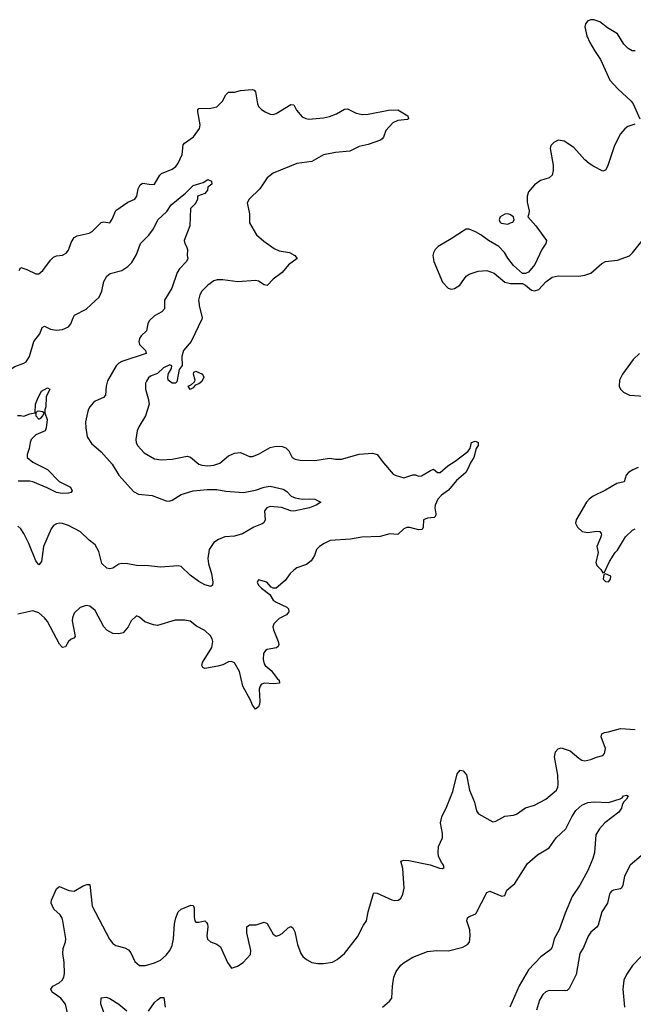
# Model space of a CAD drawing. Header units: inches. Extents: x 2057696 to 2160536, y 827480 to 1016834.
# Tile 104 of 256: x 2120322 to 2124456, y 855288 to 861918. Entities that reach past the tile are written whole.
import ezdxf

# ---------------------------------------------------------------- set-up
doc = ezdxf.new("R2010")
doc.units = ezdxf.units.IN
doc.header["$MEASUREMENT"] = 0
doc.layers.add('C1825', color=7, linetype='Continuous')
doc.layers.add('C1826', color=7, linetype='Continuous')

msp = doc.modelspace()

# ---------------------------------------------------------------- linework, layer by layer
at = {"layer": 'C1825', "color": 5}
for points, elevation in [([(2120000, 859355.5), (2120010, 859360.8), (2120050, 859394), (2120063.3, 859416.7), (2120083.3, 859476.7), (2120110, 859502.4), (2120190, 859518), (2120290, 859581.7), (2120350, 859604.2), (2120365.6, 859614.4), (2120387.3, 859650), (2120417.4, 859750), (2120458.3, 859801.7), (2120474, 859846), (2120490, 859853.4), (2120530, 859833.8), (2120570, 859827.8), (2120610, 859831.8), (2120650.8, 859849.2), (2120667.8, 859870), (2120681.3, 859910), (2120692.3, 859927.7), (2120770, 859968.5), (2120803.7, 860000)], 360), ([(2121298, 860000), (2121297.3, 859970), (2121280.3, 859950), (2121230, 859922.9), (2121195, 859890), (2121184.8, 859870), (2121176.4, 859823.6), (2121140.8, 859790), (2121128.4, 859770), (2121125, 859750), (2121129.2, 859730), (2121168.7, 859690), (2121174.9, 859670), (2121010, 859615.6), (2120990, 859605.5), (2120971.8, 859588.2), (2120913.1, 859486.9), (2120905, 859450), (2120900.9, 859390), (2120886.5, 859373.5), (2120830.9, 859349.1), (2120820, 859340), (2120794.4, 859310), (2120784.5, 859290), (2120766.5, 859210), (2120767.6, 859170), (2120777.3, 859110), (2120805.2, 859065.2), (2120870, 859007.2), (2120944.5, 858924.5), (2120990, 858851.6), (2121010, 858827.4), (2121090, 858742), (2121123.1, 858723.1), (2121214, 858714), (2121310, 858679), (2121330, 858676.1), (2121350, 858682.8), (2121410, 858721.2), (2121490, 858744.7), (2121585.6, 858754.4), (2121650, 858753.4), (2121710, 858743.2), (2121830, 858733.4), (2121910, 858748.9), (2121969.9, 858770.1), (2122010, 858777.8), (2122097, 858757), (2122121.1, 858741.1), (2122150.3, 858710.3), (2122177.7, 858697.7), (2122228.5, 858688.5), (2122272.7, 858692.7), (2122310.2, 858690.2), (2122352, 858670), (2122320.7, 858650), (2122274, 858630), (2122170, 858607.8), (2122149.2, 858610), (2122087.1, 858632.9), (2122010, 858639.6), (2121988, 858630), (2121970.8, 858610), (2121976.3, 858550), (2121967.7, 858530), (2121956.9, 858523.1), (2121899.1, 858500.9), (2121823.4, 858456.6), (2121770, 858440.2), (2121704.3, 858435.7), (2121661.8, 858418.2), (2121630, 858398), (2121599, 858350), (2121590.2, 858290), (2121594.5, 858254.5), (2121613.4, 858190), (2121623.8, 858130), (2121621, 858110), (2121610, 858101.2), (2121570, 858113.3), (2121530, 858135.4), (2121470, 858178.3), (2121410, 858235.1), (2121390, 858240.7), (2121270, 858230.9), (2121190, 858241.1), (2121110, 858242.7), (2121050, 858254.2), (2121010, 858256), (2120989.3, 858250.7), (2120950, 858225.1), (2120930, 858220.4), (2120910, 858225.1), (2120875.4, 858255.4), (2120855.9, 858335.9), (2120830, 858383), (2120790, 858413.6), (2120731.8, 858470), (2120650, 858512.9), (2120610, 858526.2), (2120590, 858528.4), (2120570, 858523.9), (2120550, 858511), (2120533.6, 858490), (2120483, 858370), (2120470, 858268.7), (2120450, 858246.6), (2120430, 858273.2), (2120383.9, 858390), (2120350, 858458), (2120330, 858489.5), (2120310, 858507)], 360), ([(2121530.7, 860000), (2121531.7, 859991.7), (2121551.9, 859911.9), (2121550, 859902), (2121476.4, 859750), (2121425.5, 859690), (2121414.9, 859650), (2121416, 859590), (2121397.3, 859562.7), (2121381, 859479), (2121372, 859470), (2121350, 859469.7), (2121322.9, 859490), (2121320.7, 859510), (2121325.6, 859534.4), (2121344, 859570), (2121348, 859588), (2121332.9, 859592.9), (2121290, 859572.5), (2121250, 859536), (2121203, 859517), (2121190, 859506.6), (2121175.8, 859484.2), (2121170.3, 859469.7), (2121170.3, 859430), (2121187.8, 859367.8), (2121193.4, 859330), (2121168.9, 859250), (2121124.6, 859175.4), (2121114.6, 859150), (2121104.9, 859090), (2121107.7, 859070), (2121116.9, 859050), (2121161.3, 859001.3), (2121230, 858960.3), (2121275.1, 858955.1), (2121350, 858958.9), (2121450, 858979.6), (2121473, 858973), (2121530, 858925.3), (2121550, 858918), (2121590, 858912.8), (2121630, 858917.3), (2121670, 858932.8), (2121730, 858980.3), (2121770, 858998.9), (2121810, 859003.1), (2121870, 858977.1), (2121890, 858977.6), (2121930, 858991.6), (2122010, 859038.2), (2122050, 859046.7), (2122090, 859044.9), (2122115, 859035), (2122135.8, 859015.8), (2122158, 858970), (2122178, 858958), (2122211.3, 858951.3), (2122309.8, 858950.2), (2122410, 858966), (2122450, 858958.3), (2122490, 858957.8), (2122610, 858992.8), (2122698.7, 858998.7), (2122731, 858990), (2122773.2, 858933.2), (2122838.5, 858858.5), (2122852, 858850), (2122910, 858833.4), (2122970, 858853), (2122990, 858853.4), (2123010, 858844.9), (2123030, 858846.4), (2123090, 858883), (2123110, 858890.6), (2123138, 858870), (2123156, 858870), (2123207.2, 858912.8), (2123255.9, 858944.1), (2123341.2, 859010), (2123357.2, 859030), (2123366, 859070), (2123390, 859079.3), (2123397.6, 859077.6), (2123410.4, 859070.4), (2123410.4, 859050), (2123397.3, 859030), (2123382.4, 858970), (2123361.8, 858938.2), (2123340.2, 858890), (2123328.5, 858870), (2123264.9, 858815.1), (2123211.9, 858750), (2123163.3, 858716.7), (2123139, 858690), (2123121.1, 858650), (2123118.6, 858630), (2123126.7, 858590), (2123124.1, 858575.9), (2123114.1, 858565.9), (2123070, 858561.3), (2123043, 858550), (2123039.5, 858500.5), (2123034, 858486), (2123010, 858483.5), (2122950, 858499.2), (2122930, 858499.1), (2122909.3, 858490.7), (2122870, 858451.6), (2122816.4, 858456.4), (2122750, 858438.7), (2122626.4, 858433.6), (2122550, 858420.2), (2122414, 858410), (2122372.7, 858390), (2122343, 858370), (2122323, 858350), (2122308.2, 858310), (2122286.7, 858273.3), (2122254.8, 858250), (2122190, 858226.6), (2122170, 858212.3), (2122144.9, 858190), (2122110, 858141.2), (2122050.5, 858089.5), (2122029.1, 858089.1), (2122016.5, 858096.5), (2121988, 858130), (2121930, 858146), (2121922, 858130), (2121931.3, 858110), (2121951, 858090), (2122008.1, 858048.1), (2122030.7, 858010), (2122050, 857995.5), (2122121.8, 857961.8), (2122134, 857950), (2122136.4, 857930), (2122120.5, 857910), (2122070, 857886), (2122034.4, 857850), (2122028.7, 857830), (2122032.2, 857810), (2122064.4, 857730), (2122067.7, 857710), (2122062.5, 857697.5), (2122052.1, 857687.9), (2121990, 857677), (2121978.8, 857670), (2121965.5, 857650), (2121963.1, 857610), (2121970, 857580.7), (2121976.4, 857570), (2122015.9, 857535.9), (2122058.7, 857478.7), (2122070.4, 857470), (2122073.4, 857450), (2122034.2, 857445.8), (2121970.2, 857449.8), (2121950, 857440.5), (2121941.5, 857430), (2121936.2, 857410), (2121941, 857330), (2121937.4, 857310), (2121930, 857291.6), (2121910, 857276.2), (2121890, 857302.9), (2121877, 857337), (2121825.2, 857430), (2121803.9, 857530), (2121770, 857586.9), (2121750, 857597.2), (2121730, 857593.7), (2121690, 857573.8), (2121656, 857564), (2121570, 857548.2), (2121555.6, 857555.6), (2121549.8, 857569.8), (2121553.7, 857590), (2121616, 857690), (2121622.4, 857730), (2121618.4, 857750), (2121607.3, 857770), (2121570, 857804.2), (2121513.6, 857833.6), (2121470, 857868.3), (2121434.2, 857874.2), (2121370, 857874.3), (2121250, 857838.9), (2121223.3, 857843.3), (2121164.2, 857864.2), (2121130, 857895.3), (2121110, 857904), (2121074, 857870), (2121053, 857830), (2121019.1, 857790), (2120990, 857781.7), (2120950, 857786), (2120910, 857808.2), (2120889.7, 857830), (2120830, 857940.9), (2120794, 857970), (2120770, 857974.5), (2120730, 857959.3), (2120690, 857922.7), (2120678, 857890), (2120676.5, 857870), (2120695.3, 857764.7), (2120686.6, 857753.4), (2120670, 857746.3), (2120650.4, 857730), (2120630, 857694.5), (2120610, 857689.6), (2120590, 857712), (2120510, 857865.1), (2120490, 857889.6), (2120450, 857925.1), (2120410, 857937.6), (2120310, 857915.1)], 380), ([(2124497.1, 859670), (2124454.4, 859630), (2124383.8, 859530), (2124363.8, 859490), (2124360.7, 859450), (2124370.7, 859430), (2124390.8, 859410), (2124430, 859390.5), (2124530, 859382.4)], 420), ([(2120306.8, 859253.2), (2120330, 859253.4), (2120350, 859247.7), (2120390, 859263.8), (2120426, 859270), (2120429.7, 859329.7), (2120445.9, 859374.1), (2120470, 859416.3), (2120510, 859438.8), (2120524.7, 859430), (2120501.4, 859378.6), (2120498.8, 859310), (2120491, 859290), (2120491.3, 859270), (2120506.4, 859226.4), (2120500.5, 859170), (2120494.4, 859150), (2120430, 859122), (2120400.3, 859090), (2120391.6, 859070), (2120385.7, 859030), (2120372.7, 858990), (2120373.4, 858970), (2120410, 858938), (2120508.5, 858888.5), (2120589, 858809), (2120664, 858770), (2120675.3, 858744.7), (2120666, 858734), (2120650.4, 858729.6), (2120608.3, 858728.3), (2120570, 858734.5), (2120506.6, 858766.6), (2120410, 858805.4), (2120390, 858809.7), (2120311, 858811)], 340), ([(2124490, 858903.6), (2124452.2, 858887.8), (2124424, 858870), (2124408, 858850), (2124394, 858806), (2124345.3, 858794.7), (2124270, 858749.4), (2124186, 858710), (2124158.8, 858690), (2124142, 858670), (2124070.8, 858550), (2124066.8, 858526.8), (2124080.7, 858500.7), (2124111.1, 858471.1), (2124150, 858466), (2124210, 858474.8), (2124230.7, 858470.7), (2124238.8, 858458.8), (2124241, 858450), (2124236, 858430), (2124210.8, 858370), (2124218.8, 858330), (2124204, 858264), (2124210, 858242), (2124236.9, 858216.9), (2124250, 858194), (2124262, 858198), (2124295.3, 858270), (2124333.2, 858330), (2124350, 858346.8), (2124403.6, 858436.4), (2124450, 858480.7), (2124470, 858490.7)], 420), ([(2120643.6, 855230), (2120631.5, 855290), (2120598.3, 855330), (2120541.1, 855370), (2120531.3, 855390), (2120545.6, 855410), (2120587.6, 855432.4), (2120608.3, 855450), (2120619.8, 855470), (2120624.6, 855495.4), (2120622.9, 855570), (2120612.3, 855630), (2120615.9, 855664.1), (2120630.7, 855710), (2120632.3, 855730), (2120613.4, 855850), (2120608.3, 855868.3), (2120594.8, 855890), (2120552.8, 855930), (2120534.3, 855970), (2120535.8, 855990), (2120570, 856066), (2120582.5, 856077.5), (2120590, 856080.7), (2120653.8, 856053.8), (2120690, 856051.2), (2120750, 856086.5), (2120775.2, 856095.2), (2120795.5, 856095.5), (2120810.4, 855950), (2120926.9, 855726.9), (2120950, 855697.1), (2120970, 855683.7), (2121030, 855668.4), (2121055.3, 855655.3), (2121070, 855636), (2121097.6, 855577.6), (2121130, 855550.6), (2121170.5, 855550.5), (2121230, 855566.5), (2121270, 855586.5), (2121310, 855618.3), (2121334.6, 855650), (2121350, 855684.9), (2121357.8, 855730), (2121365.3, 855830), (2121373.7, 855870), (2121389.7, 855910), (2121410.9, 855929.1), (2121475.2, 855955.2), (2121490, 855954), (2121498.3, 855938.3), (2121496.7, 855876.7), (2121503, 855850), (2121510, 855842), (2121530, 855840.5), (2121570, 855850.6), (2121579.9, 855839.9), (2121588.1, 855828.1), (2121590.4, 855810), (2121583.1, 855750), (2121586.6, 855726.6), (2121608, 855708), (2121650, 855693), (2121674.9, 855674.9), (2121722.8, 855570), (2121750, 855531.3), (2121790, 855546), (2121828.7, 855570), (2121877.2, 855622.8), (2121878.7, 855650), (2121852.4, 855770), (2121852, 855810), (2121870, 855824.4), (2121916.3, 855823.7), (2121970, 855841.6), (2121990, 855833.4), (2122030, 855760.7), (2122050, 855748.2), (2122070, 855753), (2122090, 855766), (2122130, 855803.8), (2122150, 855813), (2122163.1, 855803.1), (2122176.3, 855776.3), (2122193.7, 855690), (2122216.4, 855630), (2122230.4, 855610), (2122253.4, 855590), (2122290, 855570.4), (2122330, 855562.6), (2122370, 855562), (2122430, 855572), (2122460.9, 855590), (2122510, 855630.5), (2122597.4, 855742.6), (2122637.7, 855822.3), (2122658, 855850), (2122669.6, 855910), (2122704.9, 856035.1), (2122710, 856039.1), (2122730, 856037.1), (2122830, 855992.7), (2122850, 855988.2), (2122871.5, 855988.5), (2122890, 856001), (2122903.7, 856030), (2122912.3, 856070), (2122902.7, 856202.7), (2122890, 856251), (2122910, 856259.1), (2122944.2, 856255.8), (2123086.7, 856226.7), (2123150, 856204.9), (2123170, 856202.8), (2123182, 856210), (2123176, 856230), (2123163.6, 856243.6), (2123144.9, 856284.9), (2123140.5, 856310), (2123144.2, 856350), (2123171.1, 856410), (2123170, 856438), (2123156.4, 856510), (2123166, 856550), (2123200.5, 856619.5), (2123239.4, 856720.6), (2123270, 856841), (2123290, 856865.5), (2123310, 856859.3), (2123332.8, 856832.8), (2123353.7, 856730), (2123386.4, 856650), (2123400.3, 856590), (2123413, 856570), (2123510, 856517.1), (2123530, 856520.4), (2123590, 856554), (2123650, 856561.3), (2123670, 856568.5), (2123730, 856610.4), (2123790, 856628.5), (2123867.3, 856670), (2123938, 856730), (2123948, 856750), (2123950.9, 856769.1), (2123947.8, 856830), (2123924.4, 856955.6), (2123931.2, 856988.8), (2123950, 857008.2), (2123970, 857014.9), (2124030, 856994.4), (2124090, 856944.9), (2124110, 856933), (2124130, 856928.4), (2124170, 856935.5), (2124207.9, 856952.1), (2124250, 856963.1), (2124263.3, 856976.7), (2124268, 857010), (2124239.7, 857090), (2124245.1, 857110), (2124261.8, 857118.2), (2124290, 857122.3), (2124370, 857146), (2124470, 857139.6)], 380), ([(2122766.6, 855270), (2122814, 855310), (2122829.3, 855330), (2122833, 855410), (2122842.6, 855470), (2122858.3, 855510), (2122889, 855551), (2122911.6, 855570), (2122970, 855605.3), (2123070, 855644.4), (2123130, 855650.6), (2123211.6, 855648.4), (2123307.5, 855672.5), (2123339, 855690), (2123353.4, 855706.6), (2123358, 855750), (2123354.3, 855790), (2123335.4, 855850), (2123339.6, 855870), (2123350, 855880.4), (2123390, 855894.9), (2123397.3, 855902.7), (2123470, 856041), (2123490, 856050.6), (2123570, 856015.8), (2123590, 856020.7), (2123604, 856056), (2123657.9, 856102.1), (2123744.5, 856235.5), (2123810, 856294.3), (2123890, 856342), (2123937.4, 856410), (2124002.8, 856470), (2124042.6, 856550), (2124070, 856592.9), (2124110, 856630.1), (2124150, 856647.8), (2124192, 856652), (2124290, 856646), (2124368.6, 856671.4), (2124381.2, 856678.8), (2124390, 856691.6), (2124410, 856697.1), (2124420.7, 856690), (2124410.5, 856670), (2124390, 856649.3), (2124380.3, 856630), (2124377, 856610), (2124358.3, 856581.7), (2124264.4, 856510), (2124228.7, 856470), (2124204.9, 856430), (2124194, 856310), (2124184, 856270), (2124150.4, 856190), (2124097, 856090), (2124045.2, 856014.7), (2123997.3, 855902.7), (2123956.5, 855790), (2123923.1, 855730), (2123910, 855674), (2123901.7, 855658.3), (2123832.5, 855607.5), (2123750, 855519.7), (2123687.8, 855412.2), (2123624.7, 855270)], 360), ([(2124510, 856287.1), (2124434.8, 856225.2), (2124396, 856150), (2124384.7, 856090), (2124376, 856070), (2124370, 856064.7), (2124323.7, 856056.3), (2124310.2, 856049.8), (2124301.2, 856038.8), (2124295.3, 856030), (2124283.6, 855970), (2124244.9, 855910), (2124218.5, 855821.5), (2124210, 855808), (2124170, 855774.7), (2124152.3, 855747.7), (2124120.2, 855670), (2124095.2, 855630), (2124071.7, 855490), (2124025.1, 855394.9), (2124010, 855381), (2124000.2, 855379.8), (2123890, 855380.3), (2123867.3, 855372.7), (2123846, 855354), (2123824.8, 855315.2), (2123804.5, 855250)], 380), ([(2124510, 855610.9), (2124450.2, 855550), (2124410, 855489.4), (2124391.7, 855450), (2124385.5, 855390), (2124396, 855270)], 420), ([(2120890, 855232.3), (2120867.8, 855292.2), (2120870, 855331.3), (2120904.5, 855335.5), (2120930, 855328.2), (2120990, 855290.3), (2121044, 855244)], 360), ([(2121190, 855242.3), (2121230, 855299.5), (2121250, 855318.7), (2121270, 855333.1), (2121293.7, 855333.7), (2121302.7, 855270)], 360)]:
    msp.add_lwpolyline(points, dxfattribs=dict(at, elevation=elevation))
for points, elevation in [([(2121470, 859428), (2121458, 859450), (2121479, 859461), (2121500.4, 859479.6), (2121504, 859490), (2121494, 859530), (2121496.4, 859543.6), (2121510, 859550.4), (2121554.8, 859530), (2121562, 859510), (2121550, 859481.2), (2121530, 859466), (2121503.6, 859456.4), (2121490, 859438)], 380), ([(2120450, 859281.2), (2120440.7, 859279.3), (2120431.3, 859270), (2120431, 859250), (2120450, 859227.3), (2120464.7, 859235.3), (2120478, 859250), (2120486, 859270), (2120476.4, 859276.4)], 340), ([(2124270, 858186), (2124258, 858182), (2124254, 858150), (2124270, 858134), (2124290, 858132), (2124302, 858150), (2124306, 858170)], 420)]:
    msp.add_lwpolyline(points, close=True, dxfattribs=dict(at, elevation=elevation))
at = {"layer": 'C1826', "color": 5}
for points, elevation in [([(2124470, 861708.2), (2124448.4, 861708.4), (2124422.7, 861722.7), (2124392.1, 861752.1), (2124350, 861822), (2124282.8, 861862.8), (2124230, 861904.2), (2124190, 861917.6), (2124170, 861917), (2124150.5, 861909.5), (2124134.8, 861890), (2124130.7, 861870), (2124143.8, 861810), (2124163.4, 861763.4), (2124194, 861710), (2124236, 861650), (2124297.3, 861510), (2124351.9, 861451.9), (2124442, 861370), (2124456.3, 861350), (2124500.7, 861250)], 420), ([(2120318, 860230), (2120329, 860250), (2120370, 860236.5), (2120430, 860206.3), (2120450, 860207.2), (2120477.6, 860230), (2120530, 860299.3), (2120550, 860318.4), (2120570, 860326.7), (2120610, 860332.4), (2120635.1, 860344.9), (2120650, 860366.8), (2120670, 860417.3), (2120690, 860450.6), (2120710, 860462.4), (2120790, 860481.3), (2120810, 860492.2), (2120870, 860553), (2120890, 860556.3), (2120930, 860551), (2120945.4, 860574.6), (2120970, 860633.4), (2121051.5, 860688.5), (2121096.9, 860710), (2121111.1, 860730), (2121121.4, 860778.6), (2121133.3, 860806.7), (2121150, 860818), (2121210, 860807.7), (2121230, 860811), (2121265.6, 860870), (2121278.4, 860881.6), (2121350, 860911.5), (2121373.1, 860930), (2121390, 860952.2), (2121417.8, 861010), (2121424.4, 861075.6), (2121433.3, 861086.7), (2121492.1, 861127.9), (2121534.2, 861185.8), (2121537.7, 861210), (2121521.7, 861298.3), (2121522, 861310), (2121530, 861320.7), (2121610, 861322.6), (2121650, 861330.4), (2121689.6, 861370), (2121710, 861411), (2121730, 861430.5), (2121770, 861430.4), (2121810, 861441.3), (2121887.7, 861447.7), (2121902, 861442), (2121910, 861431.3), (2121923.8, 861350), (2121932.2, 861332.2), (2121952, 861312), (2121976.2, 861296.2), (2122010, 861282.4), (2122030, 861279.3), (2122050, 861285.5), (2122150, 861347.7), (2122170, 861344.7), (2122187.6, 861307.6), (2122224.2, 861264.2), (2122250, 861252.2), (2122270, 861248.9), (2122370, 861257), (2122410, 861266), (2122456.1, 861283.9), (2122510, 861315.8), (2122530, 861317), (2122590, 861288.8), (2122630, 861280.3), (2122670, 861281.3), (2122807.7, 861307.7), (2122870, 861310.4), (2122938, 861270), (2122942, 861250), (2122934.4, 861245.6), (2122870, 861238), (2122837.3, 861222.7), (2122789, 861171), (2122773.3, 861126.7), (2122765.1, 861114.9), (2122752.7, 861107.3), (2122670, 861078.3), (2122610, 861063.5), (2122546.6, 861033.4), (2122450, 861023.9), (2122370, 861007.1), (2122290, 860962.8), (2122190, 860948.7), (2122030, 860884.7), (2121990, 860853.3), (2121940.4, 860779.6), (2121868, 860710), (2121854.4, 860685.6), (2121870.3, 860610.3), (2121870.4, 860550), (2121918.4, 860470), (2121967.1, 860427.1), (2122036.4, 860376.4), (2122070, 860362.3), (2122140.7, 860350), (2122176.3, 860330), (2122190.7, 860310), (2122133.3, 860266.7), (2122090, 860214.5), (2122030, 860171.6), (2121990, 860127.6), (2121970, 860133.3), (2121930, 860156.4), (2121910, 860161.5), (2121791.7, 860151.7), (2121690, 860167.1), (2121653.1, 860166.9), (2121630, 860158.7), (2121590, 860129.6), (2121550.3, 860090), (2121534.9, 860065.1), (2121527.2, 860030), (2121530.7, 860000)], 380), ([(2124465.8, 861214.2), (2124420.6, 861199.4), (2124398.3, 861181.7), (2124370.5, 861150), (2124330.3, 861069.6), (2124283, 860930), (2124270, 860905.2), (2124250, 860898), (2124190, 860928.2), (2124158.4, 860950), (2124130, 860973.6), (2124056.4, 861056.4), (2123990, 861098.7), (2123950, 861107), (2123921, 861090), (2123901, 861070), (2123896.3, 861050), (2123917.2, 860937.2), (2123916.7, 860903.3), (2123908.8, 860871.2), (2123890, 860852), (2123830, 860834.5), (2123790, 860805.2), (2123750, 860759), (2123740.5, 860730), (2123741.6, 860690), (2123755.5, 860630), (2123753.4, 860610), (2123744.9, 860590), (2123800.4, 860530), (2123870.4, 860430), (2123867.7, 860410), (2123839.1, 860370), (2123794, 860270), (2123750, 860217.2), (2123730, 860208.7), (2123709.2, 860209.2), (2123650, 860262.7), (2123611, 860311), (2123589.5, 860350), (2123550, 860389.5), (2123481.2, 860430), (2123429.2, 860470), (2123393.2, 860490), (2123350, 860506.6), (2123330, 860506.6), (2123318.8, 860501.2), (2123230, 860442), (2123140.7, 860390), (2123122, 860370), (2123110, 860348), (2123106, 860330), (2123113, 860290), (2123170.4, 860150), (2123210, 860110.4), (2123230, 860103.6), (2123252.6, 860107.4), (2123287, 860130), (2123329.3, 860190), (2123350, 860204.9), (2123410, 860225.5), (2123470, 860228), (2123518.8, 860210), (2123590.5, 860150.5), (2123630, 860142), (2123710, 860141), (2123730, 860131), (2123770, 860096), (2123790, 860091), (2123819.3, 860100.7), (2123867.5, 860152.5), (2123910, 860184), (2123950, 860193.4), (2124090, 860190.7), (2124130, 860197.3), (2124170, 860210.8), (2124244.6, 860275.4), (2124270, 860290.4), (2124350, 860297.6), (2124430, 860328.8), (2124451.8, 860348.2), (2124540.1, 860459.9)], 420), ([(2120803.7, 860000), (2120857.4, 860050), (2120876, 860090), (2120890, 860154.8), (2120908.7, 860191.3), (2120932.3, 860207.7), (2121010, 860228.9), (2121050, 860256.9), (2121077.3, 860282.7), (2121110, 860336), (2121136.8, 860410), (2121192.6, 860467.4), (2121222.9, 860510), (2121253.2, 860570), (2121312.8, 860627.2), (2121341.6, 860670), (2121439.7, 860750), (2121490, 860802), (2121558.8, 860821.2), (2121590, 860840.7), (2121614.8, 860830), (2121617.3, 860810), (2121590.6, 860790), (2121588.2, 860770), (2121570, 860747.6), (2121520.7, 860730), (2121520.7, 860710), (2121510.6, 860690), (2121498, 860670), (2121472.7, 860647.3), (2121468.2, 860530), (2121430.8, 860430), (2121434, 860410), (2121446.8, 860390), (2121452, 860370), (2121451, 860329), (2121455.5, 860310), (2121446, 860290), (2121399.9, 860240.1), (2121383.9, 860216.1), (2121346.7, 860110), (2121298.8, 860030), (2121298, 860000)], 360)]:
    msp.add_lwpolyline(points, dxfattribs=dict(at, elevation=elevation))
at = {"layer": 'C1826', "color": 5, "elevation": 420}
msp.add_lwpolyline([(2123610, 860610.5), (2123590, 860607.4), (2123559.3, 860590), (2123553.1, 860570), (2123556.8, 860556.8), (2123566.7, 860546.7), (2123610, 860540.9), (2123630, 860549.4), (2123644.9, 860555), (2123654.6, 860570), (2123648.4, 860590), (2123624.9, 860604.9)], close=True, dxfattribs=at)

doc.saveas('drawing.dxf')
